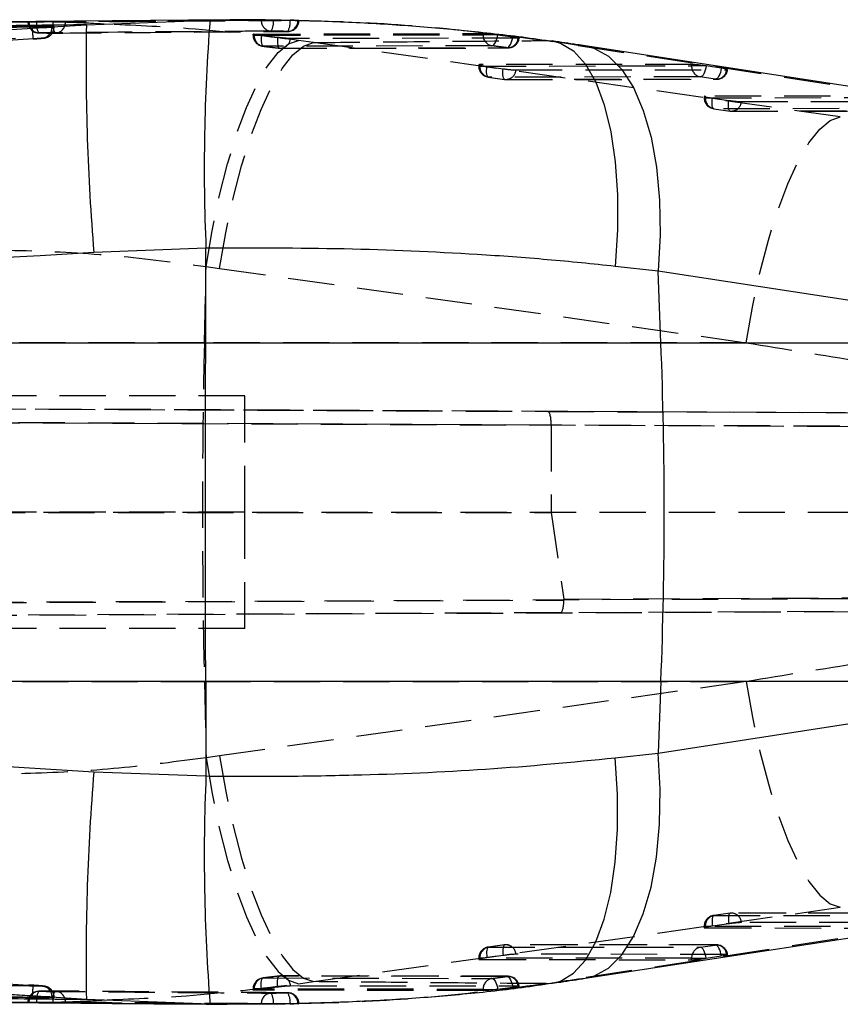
# Model space of a CAD drawing. Extents: x 72 to 515, y 20 to 374.
# Tile 6 of 25: x 235 to 265, y 53 to 89. Entities that reach past the tile are written whole.
import ezdxf

# ---------------------------------------------------------------- set-up
doc = ezdxf.new("R2010")
doc.units = 0
doc.header["$LTSCALE"] = 1.333333
doc.linetypes.add('HIDDEN', pattern=[1.905, 1.27, -0.635])
doc.layers.get('0').update_dxf_attribs({"linetype": 'CONTINUOUS'})

msp = doc.modelspace()

# ---------------------------------------------------------------- linework, layer by layer
at = {"color": 7, "linetype": 'CONTINUOUS'}
for p, q in [((242.7385, 89.4459), (234.152, 89.3693)), ((235.9291, 89.1663), (237.5988, 89.2675)), ((237.5988, 89.2675), (242.122, 89.4398)), ((245.3317, 89.4228), (245.215, 89.422)), ((235.9291, 89.1663), (235.9487, 89.1677)), ((236.4185, 89.2152), (236.3467, 89.217)), ((272.8661, 85.8824), (255.8379, 88.4963)), ((241.9727, 81.1019), (237.8754, 80.9484)), ((241.9633, 77.6493), (241.9727, 81.1019)), ((258.5051, 80.2632), (256.9321, 80.4395)), ((258.6069, 77.6493), (258.5051, 80.2632)), ((275.5333, 77.6493), (258.5051, 80.2632)), ((183.8152, 77.6493), (241.9633, 77.6493)), ((241.9633, 77.6493), (258.6069, 77.6493)), ((258.6069, 77.6493), (275.5333, 77.6493)), ((241.9633, 65.2645), (183.8152, 65.2645)), ((258.6069, 65.2645), (241.9633, 65.2645)), ((241.9633, 65.2645), (241.9727, 61.8119)), ((258.6069, 65.2645), (258.5051, 62.6506)), ((258.5051, 62.6506), (275.5333, 65.2645)), ((275.5333, 65.2645), (258.6069, 65.2645)), ((256.9321, 62.4743), (258.5051, 62.6506)), ((237.8754, 61.9654), (241.9727, 61.8119)), ((255.8379, 54.4175), (272.8661, 57.0314)), ((237.5988, 53.6463), (235.9291, 53.7475)), ((235.9291, 53.7475), (235.9487, 53.7461)), ((236.4185, 53.6986), (236.3467, 53.6968)), ((242.122, 53.474), (237.5988, 53.6463)), ((244.5203, 53.4963), (245.3317, 53.4911)), ((245.3317, 53.4911), (245.3682, 53.4902))]:
    msp.add_line(p, q, dxfattribs=at)
at = {"color": 7, "linetype": 'HIDDEN'}
for p, q in [((235.4612, 89.378), (235.4612, 89.3766)), ((235.5354, 89.3766), (235.4616, 89.3766)), ((235.5354, 89.3766), (235.4767, 89.3775)), ((235.5009, 89.3788), (235.5009, 89.3766)), ((236.3801, 89.3673), (235.7801, 89.3744)), ((242.4942, 89.4369), (242.7384, 89.4351)), ((243.9928, 89.4422), (243.9928, 89.4467)), ((244.4329, 89.4422), (243.9928, 89.4422)), ((244.4329, 89.4447), (245.0471, 89.4354)), ((244.4329, 89.4447), (244.4329, 89.4422)), ((245.0471, 89.4354), (245.1839, 89.4324)), ((245.0471, 89.4324), (245.0471, 89.4354)), ((245.1839, 89.4324), (245.0471, 89.4324)), ((236.3467, 89.1912), (236.2242, 89.1896)), ((236.422, 89.1893), (236.422, 89.2131)), ((243.6973, 88.9238), (243.6973, 88.8867)), ((243.7371, 88.9285), (252.1036, 88.9485)), ((243.7371, 88.9285), (243.7371, 88.8867)), ((252.1036, 88.9047), (252.1036, 88.9485)), ((252.6261, 88.9047), (252.1036, 88.9047)), ((252.6261, 88.9047), (252.6377, 88.9032)), ((252.6377, 88.9032), (253.1879, 88.8301)), ((243.9047, 88.8867), (243.6983, 88.8867)), ((243.999, 88.8753), (243.9047, 88.8867)), ((244.594, 88.8052), (243.999, 88.8753)), ((245.9074, 88.6192), (245.3568, 88.6955)), ((265.1658, 85.9021), (245.9074, 88.6192)), ((253.4172, 88.7796), (253.3831, 88.7776)), ((254.4167, 88.6923), (254.6317, 88.6792)), ((244.0579, 88.4832), (244.0631, 88.4832)), ((244.65, 88.4143), (244.6555, 88.4142)), ((244.6994, 88.4086), (253.0208, 88.4225)), ((255.5789, 88.516), (272.6072, 85.9021)), ((255.5789, 88.516), (255.8371, 88.4964)), ((259.7279, 87.818), (251.9831, 87.8114)), ((251.9831, 87.8114), (251.9831, 87.7591)), ((259.7279, 87.7657), (259.7279, 87.818)), ((251.9434, 87.8058), (251.9434, 87.7591)), ((252.1484, 87.7591), (251.9444, 87.7591)), ((251.9831, 87.7591), (259.7279, 87.7657)), ((252.2444, 87.7448), (252.8395, 87.6613)), ((253.3069, 87.6162), (261.0068, 87.6228)), ((260.2448, 87.7657), (259.7279, 87.7657)), ((260.8122, 87.6796), (260.2619, 87.7632)), ((252.293, 87.3571), (252.8881, 87.2735)), ((260.0441, 87.3636), (252.2993, 87.3569)), ((252.2993, 87.3569), (252.8945, 87.2734)), ((252.8945, 87.2734), (260.5944, 87.28)), ((252.9449, 87.2696), (260.6448, 87.2762)), ((260.5944, 87.28), (260.0441, 87.3636)), ((260.1894, 86.6487), (260.1894, 86.602)), ((260.3944, 86.602), (260.1905, 86.602)), ((267.3523, 86.6604), (260.2292, 86.6543)), ((260.2292, 86.6543), (260.2292, 86.602)), ((260.2292, 86.602), (267.3523, 86.6081)), ((260.4904, 86.5877), (261.0856, 86.5042)), ((261.5529, 86.4591), (268.6311, 86.4652)), ((260.539, 86.1999), (261.1342, 86.1164)), ((267.6684, 86.2059), (260.5453, 86.1998)), ((260.5453, 86.1998), (261.1405, 86.1163)), ((261.1405, 86.1163), (268.2187, 86.1224)), ((261.1909, 86.1125), (268.2692, 86.1185)), ((241.913, 77.6493), (241.9749, 80.4341)), ((241.9749, 80.4341), (242.4672, 80.3665)), ((242.4672, 80.3665), (261.7256, 77.6493)), ((241.913, 77.6493), (225.0882, 77.6493)), ((261.7256, 77.6493), (241.913, 77.6493)), ((243.3941, 75.7069), (232.5333, 75.7069)), ((243.3941, 71.4569), (243.3941, 75.7069)), ((270.4406, 75.0681), (167.3604, 75.5179)), ((167.6514, 75.5179), (254.4762, 75.139)), ((167.4333, 75.0176), (270.7512, 74.5668)), ((254.5955, 74.6385), (167.7379, 75.0176)), ((254.4762, 75.139), (267.4618, 75.082)), ((254.5955, 74.6395), (254.5955, 74.6385)), ((267.6822, 74.582), (254.5955, 74.6395)), ((254.5955, 74.6385), (254.5955, 71.4436)), ((270.7512, 71.4411), (167.3239, 71.4569)), ((167.6288, 71.4569), (254.5955, 71.4436)), ((243.3941, 71.4569), (232.5333, 71.4569)), ((243.3941, 67.2069), (243.3941, 71.4569)), ((254.5955, 71.4436), (255.0569, 68.2764)), ((270.855, 68.3126), (167.378, 67.8611)), ((167.6757, 67.8611), (255.0592, 68.2424)), ((255.0569, 68.2764), (267.6822, 68.3318)), ((167.3223, 67.3957), (270.5451, 67.8461)), ((254.9402, 67.7768), (167.6067, 67.3957)), ((267.4618, 67.8318), (254.9402, 67.7768)), ((243.3941, 67.2069), (232.5333, 67.2069)), ((225.0882, 65.2645), (241.913, 65.2645)), ((241.913, 65.2645), (241.9749, 62.4797)), ((241.913, 65.2645), (261.7256, 65.2645)), ((261.7256, 65.2645), (242.4672, 62.5474)), ((242.4672, 62.5474), (241.9749, 62.4797)), ((245.9074, 54.2946), (265.1658, 57.0117)), ((272.6072, 57.0117), (255.5789, 54.3978)), ((261.1342, 56.7974), (260.539, 56.7139)), ((261.1405, 56.7975), (260.5453, 56.714)), ((260.5453, 56.714), (267.6684, 56.7079)), ((268.2187, 56.7914), (261.1405, 56.7975)), ((268.2692, 56.7953), (261.1909, 56.8013)), ((260.1894, 56.3118), (260.1894, 56.2651)), ((260.3944, 56.3118), (260.1894, 56.3118)), ((267.3523, 56.3057), (260.2292, 56.3118)), ((260.2292, 56.3118), (260.2292, 56.2595)), ((260.2292, 56.2595), (267.3523, 56.2534)), ((261.0856, 56.4096), (260.4904, 56.3261)), ((268.6311, 56.4487), (261.5529, 56.4547)), ((252.8881, 55.6403), (252.293, 55.5568)), ((252.8945, 55.6404), (252.2993, 55.5569)), ((252.2993, 55.5569), (260.0441, 55.5502)), ((260.5944, 55.6338), (252.8945, 55.6404)), ((260.6448, 55.6376), (252.9449, 55.6442)), ((260.0441, 55.5502), (260.5944, 55.6338)), ((251.9434, 55.1547), (251.9434, 55.108)), ((252.1484, 55.1547), (251.9434, 55.1547)), ((259.7279, 55.1481), (251.9831, 55.1547)), ((251.9831, 55.1547), (251.9831, 55.1024)), ((251.9831, 55.1024), (259.7279, 55.0958)), ((252.8395, 55.2525), (252.2444, 55.169)), ((261.0068, 55.291), (253.3069, 55.2976)), ((259.7279, 55.1481), (260.2448, 55.1481)), ((259.7279, 55.0958), (259.7279, 55.1481)), ((260.2619, 55.1506), (260.8122, 55.2342)), ((244.0579, 54.4306), (244.0631, 54.4306)), ((244.65, 54.4995), (244.6555, 54.4996)), ((253.0208, 54.4912), (244.6994, 54.5073)), ((255.5789, 54.3978), (255.8371, 54.4174)), ((235.6641, 54.1612), (235.7689, 54.1544)), ((243.6973, 54.0271), (243.6973, 53.9903)), ((243.9047, 54.0271), (243.6983, 54.0271)), ((243.7371, 54.0271), (243.7371, 53.9853)), ((252.1036, 53.9653), (243.7371, 53.9853)), ((243.9047, 54.0271), (243.999, 54.0385)), ((243.999, 54.0385), (244.594, 54.1086)), ((245.3568, 54.2184), (245.9074, 54.2946)), ((252.1036, 54.0091), (252.6261, 54.0091)), ((252.1036, 53.9653), (252.1036, 54.0091)), ((252.6377, 54.0106), (252.6261, 54.0091)), ((253.1879, 54.0837), (252.6377, 54.0106)), ((253.3831, 54.1363), (253.4197, 54.1336)), ((254.4167, 54.2215), (254.6336, 54.2349)), ((236.2242, 53.7242), (236.3467, 53.7227)), ((236.422, 53.7007), (236.422, 53.7245)), ((235.4612, 53.5372), (235.4612, 53.5358)), ((235.5354, 53.5372), (235.4612, 53.5372)), ((235.5009, 53.5372), (235.5009, 53.535)), ((235.7801, 53.5394), (236.3801, 53.5466)), ((244.4329, 53.4716), (243.9928, 53.4716)), ((243.9928, 53.4672), (243.9928, 53.4716)), ((245.0471, 53.4784), (244.4329, 53.4691)), ((244.4329, 53.4716), (244.4329, 53.4691)), ((245.1839, 53.4814), (245.0471, 53.4784)), ((245.0471, 53.4814), (245.1839, 53.4814)), ((245.0471, 53.4784), (245.0471, 53.4814))]:
    msp.add_line(p, q, dxfattribs=at)
at = {"color": 8, "linetype": 'CONTINUOUS'}
for p, q in [((242.122, 89.4398), (242.4942, 89.4369)), ((242.7681, 53.4802), (242.122, 53.474))]:
    msp.add_line(p, q, dxfattribs=at)
at = {"color": 7, "linetype": 'HIDDEN', "flags": 128}
for points in [[(243.7371, 88.8867), (247.9001, 88.8962), (252.1036, 88.9047)], [(252.4275, 88.5014), (252.461, 88.5094), (252.4948, 88.5323), (252.5277, 88.5695), (252.5583, 88.6195), (252.5856, 88.6803), (252.6085, 88.7496), (252.6261, 88.8249), (252.6377, 88.9032)], [(241.9749, 80.4341), (242.1936, 81.7379), (242.4567, 82.9971), (242.7588, 84.1849), (243.0934, 85.2761), (243.4533, 86.2474), (243.8311, 87.0782), (244.2185, 87.7508), (244.6074, 88.251), (244.9895, 88.5682), (245.3568, 88.6955)], [(242.4672, 80.3665), (242.6946, 81.6681), (242.9662, 82.9253), (243.2764, 84.1112), (243.6184, 85.2008), (243.9852, 86.1708), (244.3688, 87.0008), (244.7611, 87.673), (245.1539, 88.1733), (245.5387, 88.4909), (245.9074, 88.6192)], [(243.999, 88.8753), (243.9933, 88.7972), (243.9918, 88.7224), (243.9945, 88.6539), (244.0014, 88.5943), (244.0122, 88.5458), (244.0264, 88.5103), (244.0436, 88.4892), (244.0579, 88.4832)], [(244.594, 88.8052), (244.5878, 88.7272), (244.5858, 88.6525), (244.5881, 88.5842), (244.5946, 88.5247), (244.605, 88.4764), (244.6191, 88.4411), (244.6361, 88.4201), (244.65, 88.4143)], [(253.3831, 88.7776), (253.0374, 88.7771), (251.6354, 88.7753), (246.0276, 88.7671), (245.0618, 88.7655)], [(252.9751, 88.429), (253.0086, 88.4369), (253.0426, 88.4599), (253.0757, 88.497), (253.1066, 88.5468), (253.1343, 88.6075), (253.1577, 88.6768), (253.1758, 88.7519), (253.1879, 88.8301)], [(252.4275, 88.5014), (252.0771, 88.5007), (250.6754, 88.498), (245.0688, 88.4856), (244.0631, 88.4832)], [(244.6555, 88.4142), (245.0059, 88.4149), (246.4076, 88.4177), (252.0142, 88.4275), (252.9751, 88.429)], [(252.2993, 87.3569), (252.28, 87.3625), (252.2633, 87.3832), (252.2498, 87.4181), (252.2402, 87.466), (252.2347, 87.525), (252.2336, 87.5929), (252.2368, 87.6671), (252.2444, 87.7448)], [(252.8945, 87.2734), (252.8751, 87.279), (252.8585, 87.2997), (252.845, 87.3346), (252.8354, 87.3825), (252.8299, 87.4415), (252.8288, 87.5094), (252.832, 87.5836), (252.8395, 87.6613)], [(260.2619, 87.7632), (260.2487, 87.6852), (260.2296, 87.6103), (260.2054, 87.5414), (260.177, 87.4809), (260.1454, 87.4312), (260.1118, 87.3943), (260.0776, 87.3714), (260.0441, 87.3636)], [(260.8122, 87.6796), (260.799, 87.6017), (260.7799, 87.5268), (260.7557, 87.4578), (260.7273, 87.3973), (260.6957, 87.3477), (260.6622, 87.3107), (260.628, 87.2879), (260.5944, 87.28)], [(261.0068, 87.6228), (261.0342, 87.6239), (261.0463, 87.6272), (261.0426, 87.6325), (261.0231, 87.6396), (260.9888, 87.6482), (260.9408, 87.658), (260.8812, 87.6686), (260.8122, 87.6796)], [(260.5453, 86.1998), (260.526, 86.2054), (260.5093, 86.2261), (260.4959, 86.261), (260.4863, 86.3089), (260.4808, 86.3679), (260.4796, 86.4358), (260.4829, 86.51), (260.4904, 86.5877)], [(261.1405, 86.1163), (261.1212, 86.1219), (261.1045, 86.1426), (261.0911, 86.1775), (261.0814, 86.2254), (261.076, 86.2844), (261.0748, 86.3523), (261.0781, 86.4265), (261.0856, 86.5042)], [(261.7256, 77.6493), (261.9529, 78.951), (262.2246, 80.2082), (262.5347, 81.3941), (262.8768, 82.4837), (263.2435, 83.4537), (263.6271, 84.2837), (264.0195, 84.9559), (264.4122, 85.4561), (264.797, 85.7738), (265.1658, 85.9021)], [(261.7256, 65.2645), (261.9529, 63.9628), (262.2246, 62.7057), (262.5347, 61.5197), (262.8768, 60.4301), (263.2435, 59.4601), (263.6271, 58.6301), (264.0195, 57.9579), (264.4122, 57.4577), (264.797, 57.14), (265.1658, 57.0117)], [(241.9749, 62.4797), (242.1936, 61.1759), (242.4567, 59.9167), (242.7588, 58.7289), (243.0934, 57.6377), (243.4533, 56.6664), (243.8311, 55.8356), (244.2185, 55.163), (244.6074, 54.6628), (244.9895, 54.3457), (245.3568, 54.2184)], [(242.4672, 62.5474), (242.6946, 61.2457), (242.9662, 59.9885), (243.2764, 58.8026), (243.6184, 57.713), (243.9852, 56.743), (244.3688, 55.913), (244.7611, 55.2408), (245.1539, 54.7405), (245.5387, 54.4229), (245.9074, 54.2946)], [(260.5453, 56.714), (260.526, 56.7084), (260.5093, 56.6877), (260.4959, 56.6528), (260.4863, 56.6049), (260.4808, 56.5459), (260.4796, 56.478), (260.4829, 56.4038), (260.4904, 56.3261)], [(261.1405, 56.7975), (261.1212, 56.7919), (261.1045, 56.7713), (261.0911, 56.7363), (261.0814, 56.6884), (261.076, 56.6294), (261.0748, 56.5615), (261.0781, 56.4873), (261.0856, 56.4096)], [(252.2993, 55.5569), (252.28, 55.5513), (252.2633, 55.5306), (252.2498, 55.4957), (252.2402, 55.4478), (252.2347, 55.3888), (252.2336, 55.3209), (252.2368, 55.2467), (252.2444, 55.169)], [(252.8945, 55.6404), (252.8751, 55.6348), (252.8585, 55.6141), (252.845, 55.5792), (252.8354, 55.5313), (252.8299, 55.4723), (252.8288, 55.4044), (252.832, 55.3302), (252.8395, 55.2525)], [(260.2619, 55.1506), (260.2487, 55.2286), (260.2296, 55.3035), (260.2054, 55.3725), (260.177, 55.4329), (260.1454, 55.4826), (260.1118, 55.5195), (260.0776, 55.5424), (260.0441, 55.5502)], [(260.8122, 55.2342), (260.799, 55.3121), (260.7799, 55.387), (260.7557, 55.456), (260.7273, 55.5165), (260.6957, 55.5661), (260.6622, 55.6031), (260.628, 55.6259), (260.5944, 55.6338)], [(260.8122, 55.2342), (260.8812, 55.2452), (260.9408, 55.2558), (260.9888, 55.2656), (261.0231, 55.2742), (261.0426, 55.2813), (261.0463, 55.2866), (261.0342, 55.2899), (261.0068, 55.291)], [(243.999, 54.0385), (243.9933, 54.1166), (243.9918, 54.1914), (243.9945, 54.2599), (244.0014, 54.3196), (244.0122, 54.368), (244.0264, 54.4035), (244.0436, 54.4247), (244.0579, 54.4306)], [(244.0631, 54.4306), (244.4135, 54.4298), (245.8151, 54.4264), (251.4218, 54.4144), (252.4275, 54.4124)], [(244.594, 54.1086), (244.5878, 54.1867), (244.5858, 54.2613), (244.5881, 54.3296), (244.5946, 54.3891), (244.605, 54.4374), (244.6191, 54.4727), (244.6361, 54.4937), (244.65, 54.4995)], [(252.9751, 54.4848), (252.6247, 54.4853), (251.223, 54.4876), (245.6163, 54.4977), (244.6555, 54.4996)], [(252.4275, 54.4124), (252.461, 54.4045), (252.4948, 54.3815), (252.5277, 54.3443), (252.5583, 54.2944), (252.5856, 54.2335), (252.6085, 54.1642), (252.6261, 54.0889), (252.6377, 54.0106)], [(252.9751, 54.4848), (253.0086, 54.4769), (253.0426, 54.4539), (253.0757, 54.4168), (253.1066, 54.367), (253.1343, 54.3063), (253.1577, 54.2371), (253.1758, 54.1619), (253.1879, 54.0837)], [(252.1036, 54.0091), (247.9001, 54.0176), (243.7371, 54.0271)], [(245.0618, 54.1483), (245.4109, 54.1478), (246.8129, 54.1455), (252.4207, 54.1375), (253.3831, 54.1363)]]:
    msp.add_lwpolyline(points, dxfattribs=at)
at = {"color": 8, "linetype": 'CONTINUOUS', "flags": 128}
for points in [[(254.6317, 88.6792), (254.9329, 88.6011), (255.4127, 88.3117), (255.8455, 87.8302), (256.2217, 87.1675), (256.533, 86.3382), (256.7724, 85.3606), (256.9348, 84.2564), (257.0164, 83.0501), (257.0155, 81.7683), (256.9321, 80.4395)], [(255.8371, 88.4964), (256.1529, 88.4166), (256.6896, 88.1209), (257.1771, 87.6353), (257.6049, 86.9704), (257.9635, 86.1409), (258.245, 85.165), (258.4434, 84.0641), (258.5541, 82.8623), (258.5748, 81.586), (258.5051, 80.2632)], [(255.8371, 54.4174), (256.1529, 54.4972), (256.6896, 54.7929), (257.1771, 55.2786), (257.6049, 55.9434), (257.9635, 56.7729), (258.245, 57.7488), (258.4434, 58.8497), (258.5541, 60.0515), (258.5748, 61.3278), (258.5051, 62.6506)], [(254.6336, 54.2349), (254.9329, 54.3127), (255.4127, 54.6022), (255.8455, 55.0836), (256.2217, 55.7463), (256.533, 56.5756), (256.7724, 57.5532), (256.9348, 58.6574), (257.0164, 59.8637), (257.0155, 61.1455), (256.9321, 62.4743)]]:
    msp.add_lwpolyline(points, dxfattribs=at)
at = {"color": 7, "linetype": 'CONTINUOUS', "flags": 128}
msp.add_lwpolyline([(241.9633, 65.2645), (241.9597, 66.81), (241.957, 68.3577), (241.9555, 69.907), (241.955, 71.4569), (241.9555, 73.0069), (241.957, 74.5561), (241.9597, 76.1038), (241.9633, 77.6493)], dxfattribs=at)
at = {"color": 7, "linetype": 'HIDDEN'}
for centre, radius, start, end in [((235.8672, 89.3766), 0.406, 180, 269.59434), ((235.8892, 89.3586), 0.3888, 177.3486, 266.40676), ((236.3067, 89.2742), 0.536, 169.22511, 214.48772), ((236.9008, 89.2634), 0.5309, 168.7171, 214.29712), ((236.4482, 89.3494), 0.3854, 272.07927, 2.00023), ((244.3813, 89.4242), 0.3889, 177.35248, 266.06936), ((243.8058, 89.3526), 0.6335, 330.04314, 8.13169), ((244.4628, 89.3474), 0.5905, 327.07072, 8.27028), ((244.9468, 89.4113), 0.385, 271.7185, 1.70152), ((244.9655, 89.4324), 0.406, 270.37852, 0), ((235.957, 89.1732), 0.3901, 277.0275, 2.63357), ((252.4968, 88.8889), 0.3936, 177.69505, 259.85605), ((244.1033, 88.8867), 0.406, 180, 263.57649), ((244.1301, 88.8708), 0.3934, 177.68101, 260.18559), ((244.6863, 88.7891), 0.3762, 265.30031, 356.39811), ((253.0083, 88.8032), 0.3757, 264.93423, 356.08175), ((253.0201, 88.8319), 0.406, 270.08806, 353.01859), ((244.6985, 88.8174), 0.406, 263.13899, 270.11422), ((252.3494, 87.7591), 0.406, 180, 262.01226), ((252.3774, 87.7437), 0.3946, 177.76309, 258.5749), ((252.9967, 93.1211), 5.4287, 261.01053, 262.03455), ((253.4858, 91.9149), 4.3025, 261.36147, 267.6167), ((252.9335, 87.646), 0.3746, 264.02488, 355.44316), ((260.1222, 87.7503), 0.3946, 177.76415, 258.57645), ((259.5111, 82.8233), 4.9966, 81.35808, 81.55592), ((260.6334, 87.6525), 0.3746, 264.02347, 355.44427), ((260.6445, 87.6822), 0.406, 270.04903, 352.35951), ((252.9446, 87.6756), 0.406, 262.01226, 270.04903), ((260.5954, 86.602), 0.406, 180, 262.01226), ((260.6235, 86.5866), 0.3946, 177.76544, 258.57529), ((261.2459, 91.9861), 5.451, 261.01371, 262.03354), ((261.7319, 90.7581), 4.3028, 261.36161, 267.61621), ((261.1795, 86.4888), 0.3746, 264.02345, 355.44443), ((261.1906, 86.5185), 0.406, 262.01226, 270.04903), ((520.778, 71.4569), 278.9337, 178.727911, 181.272089), ((260.5954, 56.3118), 0.406, 97.98774, 180), ((260.6235, 56.3272), 0.3946, 101.42471, 182.23456), ((261.1906, 56.3953), 0.406, 89.95097, 97.98774), ((261.1795, 56.425), 0.3746, 4.55557, 95.97655), ((261.2459, 50.9277), 5.451, 97.96646, 98.98629), ((261.7319, 52.1557), 4.3028, 92.38379, 98.63839), ((252.3494, 55.1547), 0.406, 97.98774, 180), ((252.3774, 55.1701), 0.3946, 101.4251, 182.23691), ((252.9446, 55.2382), 0.406, 89.95097, 97.98774), ((252.9335, 55.2678), 0.3746, 4.55684, 95.97512), ((260.1222, 55.1635), 0.3946, 101.42355, 182.23585), ((260.6334, 55.2613), 0.3746, 4.55573, 95.97653), ((260.6445, 55.2316), 0.406, 7.64049, 89.95097), ((252.9967, 49.7927), 5.4287, 97.96545, 98.98947), ((253.4858, 50.9989), 4.3025, 92.3833, 98.63853), ((259.5111, 60.0905), 4.9966, 278.44408, 278.64192), ((244.1033, 54.0271), 0.406, 96.42351, 180), ((244.1301, 54.043), 0.3934, 99.81441, 182.31899), ((244.6985, 54.0964), 0.406, 89.88578, 96.86101), ((244.6863, 54.1247), 0.3762, 3.60189, 94.69969), ((252.4968, 54.0249), 0.3936, 100.14395, 182.30495), ((253.0083, 54.1106), 0.3757, 3.91825, 95.06577), ((253.0201, 54.0819), 0.406, 7.00529, 89.91194), ((235.9573, 53.7409), 0.3898, 357.31696, 82.91321), ((235.8672, 53.5372), 0.406, 90.40566, 180), ((235.8892, 53.5552), 0.3888, 93.59324, 182.6514), ((236.3067, 53.6397), 0.536, 145.51228, 190.77489), ((236.9008, 53.6504), 0.5309, 145.70288, 191.2829), ((236.4482, 53.5644), 0.3854, 357.99977, 87.92073), ((244.3813, 53.4896), 0.3889, 93.93064, 182.64752), ((243.8058, 53.5612), 0.6335, 351.86831, 29.95686), ((244.9468, 53.5025), 0.385, 358.29848, 88.2815), ((244.4628, 53.5664), 0.5905, 351.72972, 32.92928), ((244.9655, 53.4814), 0.406, 0, 89.62148)]:
    msp.add_arc(centre, radius, start, end, dxfattribs=at)
at = {"color": 7, "linetype": 'CONTINUOUS'}
for centre, radius, start, end in [((321.2903, 87.8855), 83.7029, 179.053946, 184.753993), ((310.7224, 84.0406), 68.8125, 175.499799, 182.447554), ((99.4887, 71.4569), 159.2387, 357.77134, 2.22866), ((321.2903, 55.0283), 83.7029, 175.246007, 180.946054), ((310.7224, 58.8733), 68.8125, 177.552446, 184.500201)]:
    msp.add_arc(centre, radius, start, end, dxfattribs=at)
at = {"color": 7, "linetype": 'HIDDEN'}
for centre, major_axis, ratio, start_param, end_param in [((244.4514, 88.5179), (25.6087, -3.201), 0.0590876, 1.1286896, 1.1784987), ((252.3494, 87.7553), (0.406, -0.0507), 0.0590904, 2.7026572, 4.2019277), ((260.0942, 87.7619), (0.406, -0.0507), 0.0590904, 1.1980434, 2.7026572), ((260.5954, 86.5981), (0.406, -0.0507), 0.0590904, 2.7026572, 4.2019277), ((329.7683, 71.4569), (442.2309, -70.8975), 0.0105196, 4.5595996, 4.5692415), ((254.474, 74.639), (0.0022, 0.5), 0.2428406, 4.7143399, 6.2832438), ((254.938, 68.2768), (-0.0022, 0.5), 0.242692, 3.1415342, 4.642497), ((253.8943, 68.2723), (1.1648, -0.0332), 0.4280629, 0.0067985, 0.0747395), ((329.7683, 71.4569), (442.2309, 70.8975), 0.0105196, 1.7139438, 1.7235857), ((260.5954, 56.3157), (0.406, 0.0507), 0.0590904, 2.0812576, 3.5805281), ((252.3494, 55.1586), (0.406, 0.0507), 0.0590904, 2.0812576, 3.5805281), ((260.0942, 55.1519), (0.406, 0.0507), 0.0590904, 3.5805281, 5.085142), ((244.4514, 54.396), (25.6087, 3.201), 0.0590876, 5.1046866, 5.1544957)]:
    msp.add_ellipse(centre, major_axis=major_axis, ratio=ratio, start_param=start_param, end_param=end_param, dxfattribs=at)
at = {"color": 7, "linetype": 'CONTINUOUS'}
for points, knots in [([(237.5988, 89.2675), (236.3568, 89.2531), (233.8308, 89.2237), (230.9049, 89.1858), (229.2208, 89.1625), (228.8225, 89.157)], [0, 0, 0, 0, 0.42481189, 0.86394193, 1, 1, 1, 1]), ([(236.8334, 89.3628), (236.8109, 89.3628), (236.7648, 89.3626), (236.6521, 89.3636), (236.52, 89.3652), (236.4262, 89.3665), (236.3809, 89.3672), (236.3801, 89.3673)], [0, 0, 0, 0, 0.2405294, 0.4921252, 0.7437219, 0.9953286, 1, 1, 1, 1]), ([(254.6275, 88.6507), (254.5484, 88.6637), (253.7267, 88.798), (252.1127, 88.9839), (249.8042, 89.2057), (247.4799, 89.3527), (245.1593, 89.4314), (243.4948, 89.4563), (242.6102, 89.441), (242.4942, 89.4389)], [0, 0, 0, 0, 0.0207717, 0.215807, 0.4082545, 0.5982907, 0.7861062, 0.9719346, 1, 1, 1, 1]), ([(245.3708, 89.4243), (245.371, 89.4242), (245.3786, 89.4235), (245.3601, 89.423), (245.337, 89.4228), (245.3317, 89.4228)], [0, 0, 0, 0, 0.02112213, 0.7762849, 1, 1, 1, 1]), ([(183.5297, 85.966), (183.7651, 85.9804), (185.0807, 86.0613), (190.02, 86.3646), (207.1509, 87.4148), (223.2022, 88.3909), (235.6296, 89.1466)], [0, 0, 0, 0, 0.0135521, 0.0757581, 0.284419, 1, 1, 1, 1]), ([(236.3467, 89.217), (235.0505, 89.2016), (232.458, 89.1707), (229.8656, 89.1354), (228.5694, 89.1177)], [0, 0, 0, 0, 0.4999998, 1, 1, 1, 1]), ([(235.6296, 89.1466), (235.7306, 89.153), (235.8331, 89.1596), (235.9276, 89.1662), (235.9291, 89.1663)], [0, 0, 0, 0, 0.9846067, 1, 1, 1, 1]), ([(235.9487, 89.1677), (236.007, 89.172), (236.1431, 89.182), (236.3052, 89.1962), (236.4102, 89.2079), (236.4122, 89.2116), (236.4131, 89.2131)], [0, 0, 0, 0, 0.21626274, 0.50457829, 0.79271503, 1, 1, 1, 1]), ([(255.8379, 88.4963), (255.7393, 88.5114), (255.345, 88.5718), (254.9444, 88.6322), (254.6439, 88.6774)], [0, 0, 0, 0, 0.25006241, 1, 1, 1, 1]), ([(256.9321, 80.4395), (256.1108, 80.5243), (254.4632, 80.6944), (251.1743, 80.9302), (247.0041, 81.1115), (243.6617, 81.1051), (241.9727, 81.1019)], [0, 0, 0, 0, 0.1735687, 0.3481863, 0.6706177, 1, 1, 1, 1]), ([(237.8754, 80.9484), (227.4228, 80.3135), (209.4025, 79.2189), (191.3827, 78.1135), (183.8152, 77.6493)], [0, 0, 0, 0, 0.5800413, 1, 1, 1, 1]), ([(183.8152, 65.2645), (191.3827, 64.8003), (209.4025, 63.6949), (227.4228, 62.6003), (237.8754, 61.9654)], [0, 0, 0, 0, 0.4199587, 1, 1, 1, 1]), ([(241.9727, 61.8119), (242.8708, 61.8065), (244.6725, 61.7957), (248.1033, 61.8534), (252.2728, 62.0238), (255.3681, 62.3231), (256.9321, 62.4743)], [0, 0, 0, 0, 0.17534777, 0.35178011, 0.67247274, 1, 1, 1, 1]), ([(235.6296, 53.7673), (235.377, 53.7826), (234.0441, 53.8635), (228.3898, 54.2067), (214.4324, 55.0557), (198.3987, 56.0349), (186.6865, 56.754), (183.5297, 56.9478)], [0, 0, 0, 0, 0.0145447, 0.0767507, 0.3255745, 0.8182256, 1, 1, 1, 1]), ([(254.6439, 54.2364), (254.7443, 54.2515), (255.1459, 54.3118), (255.5413, 54.3722), (255.8379, 54.4175)], [0, 0, 0, 0, 0.2499639, 1, 1, 1, 1]), ([(242.7682, 53.4944), (243.2753, 53.4914), (244.5548, 53.4837), (246.6112, 53.533), (248.9324, 53.6408), (251.2475, 53.8225), (253.1553, 54.0217), (254.2666, 54.1912), (254.6318, 54.2469)], [0, 0, 0, 0, 0.1252589, 0.3160638, 0.5092873, 0.7049142, 0.9030116, 1, 1, 1, 1]), ([(236.3467, 53.6968), (235.0505, 53.7122), (232.458, 53.7431), (229.8656, 53.7784), (228.5694, 53.7961)], [0, 0, 0, 0, 0.4999998, 1, 1, 1, 1]), ([(228.8225, 53.7568), (229.2208, 53.7513), (230.9364, 53.7276), (233.8622, 53.6897), (236.3882, 53.6604), (237.5988, 53.6463)], [0, 0, 0, 0, 0.136056, 0.5859231, 1, 1, 1, 1]), ([(235.9291, 53.7475), (235.9089, 53.7489), (235.8132, 53.7556), (235.7106, 53.7621), (235.6296, 53.7673)], [0, 0, 0, 0, 0.2104129, 1, 1, 1, 1]), ([(235.9487, 53.7461), (236.007, 53.7418), (236.1431, 53.7318), (236.3052, 53.7176), (236.4102, 53.7059), (236.4122, 53.7022), (236.4131, 53.7007)], [0, 0, 0, 0, 0.21626274, 0.50457829, 0.79271503, 1, 1, 1, 1]), ([(234.1502, 53.5441), (234.9788, 53.5355), (237.8245, 53.506), (240.7065, 53.4854), (242.7492, 53.4708)], [0, 0, 0, 0, 0.2911878, 1, 1, 1, 1]), ([(236.3801, 53.5466), (236.4072, 53.547), (236.4793, 53.5481), (236.599, 53.5496), (236.7209, 53.5509), (236.7963, 53.5512), (236.8254, 53.551), (236.8334, 53.551)], [0, 0, 0, 0, 0.1513665, 0.4027794, 0.6542088, 0.9056237, 1, 1, 1, 1])]:
    msp.add_open_spline(points, degree=3, knots=knots, dxfattribs=at)
at = {"color": 7, "linetype": 'HIDDEN'}
for points, knots in [([(238.2453, 89.2906), (237.9154, 89.3104), (236.5636, 89.3913), (235.1902, 89.3684), (234.152, 89.351)], [0, 0, 0, 0, 0.2440331, 1, 1, 1, 1]), ([(235.4645, 89.378), (235.4634, 89.3781), (235.4564, 89.3784), (235.4767, 89.3786), (235.4982, 89.3788), (235.5009, 89.3788)], [0, 0, 0, 0, 0.13426516, 0.89059211, 1, 1, 1, 1]), ([(235.5009, 89.3788), (236.9162, 89.391), (239.7468, 89.4153), (242.5775, 89.4362), (243.9928, 89.4467)], [0, 0, 0, 0, 0.5, 1, 1, 1, 1]), ([(235.5009, 89.3766), (236.9977, 89.389), (238.6937, 89.4031), (241.5244, 89.4246), (242.8582, 89.4341), (243.9928, 89.4422)], [0, 0, 0, 0, 0.5287947, 0.5991753, 1, 1, 1, 1]), ([(235.7801, 89.3744), (235.7383, 89.3747), (235.6528, 89.3754), (235.5753, 89.3762), (235.5418, 89.3766), (235.5354, 89.3766)], [0, 0, 0, 0, 0.4374795, 0.8929598, 1, 1, 1, 1]), ([(245.215, 89.422), (245.1384, 89.4215), (244.5948, 89.418), (242.1824, 89.4023), (239.4651, 89.3832), (237.2149, 89.3658), (236.8334, 89.3628)], [0, 0, 0, 0, 0.0273842, 0.194595, 0.8634381, 1, 1, 1, 1]), ([(245.3568, 88.6955), (244.0224, 88.8587), (241.6777, 89.1456), (239.279, 89.2469), (238.2453, 89.2906)], [0, 0, 0, 0, 0.5690758, 1, 1, 1, 1]), ([(242.7384, 89.4351), (243.8903, 89.4363), (246.4257, 89.4389), (250.376, 89.2154), (253.0394, 88.8706), (254.4167, 88.6923)], [0, 0, 0, 0, 0.2867736, 0.6311904, 1, 1, 1, 1]), ([(243.9928, 89.4467), (244.0166, 89.4468), (244.0641, 89.447), (244.1795, 89.4467), (244.3074, 89.446), (244.393, 89.4451), (244.4329, 89.4447)], [0, 0, 0, 0, 0.2579406, 0.5158812, 0.7738048, 1, 1, 1, 1]), ([(244.4329, 89.4422), (244.5715, 89.4403), (244.7765, 89.4375), (244.9809, 89.4336), (245.0471, 89.4324)], [0, 0, 0, 0, 0.6759534, 1, 1, 1, 1]), ([(245.1839, 89.4324), (245.2198, 89.4314), (245.2915, 89.4293), (245.3585, 89.4263), (245.3667, 89.425), (245.3708, 89.4243)], [0, 0, 0, 0, 0.3364749, 0.6729435, 1, 1, 1, 1]), ([(235.664, 88.7526), (235.6623, 88.7575), (235.6591, 88.7674), (235.65, 88.8606), (235.6396, 88.9928), (235.6329, 89.0965), (235.6296, 89.1466)], [0, 0, 0, 0, 0.2543305, 0.5086621, 0.7629925, 1, 1, 1, 1]), ([(235.6539, 88.7521), (235.6905, 88.7543), (235.7753, 88.7594), (235.8999, 88.7684), (236.0065, 88.7781), (236.0526, 88.7824), (236.1124, 88.7938), (236.171, 88.8118), (236.2528, 88.8537), (236.3425, 88.9358), (236.4107, 89.0567), (236.4161, 89.1469), (236.4186, 89.1886)], [0, 0, 0, 0, 0.0960654, 0.2222579, 0.3552833, 0.479772, 0.5194659, 0.5727827, 0.6444963, 0.7630765, 0.89038, 1, 1, 1, 1]), ([(244.3547, 89.0362), (244.2379, 89.0354), (243.6541, 89.0313), (241.202, 89.0138), (238.4888, 88.9929), (236.2428, 88.9738), (235.8649, 88.9706)], [0, 0, 0, 0, 0.0412602, 0.2063008, 0.8664633, 1, 1, 1, 1]), ([(235.8649, 88.9706), (235.935, 88.9701), (236.1341, 88.9686), (236.3332, 88.9659), (236.4622, 88.9642)], [0, 0, 0, 0, 0.3520818, 1, 1, 1, 1]), ([(235.9487, 89.1677), (236.0069, 89.1698), (236.1427, 89.1745), (236.3073, 89.1814), (236.4126, 89.1872), (236.4373, 89.1909), (236.3773, 89.1911), (236.3467, 89.1911)], [0, 0, 0, 0, 0.1567434, 0.365645, 0.5744343, 0.7830952, 1, 1, 1, 1]), ([(236.4622, 88.9642), (237.8919, 88.9755), (240.7239, 88.9978), (243.556, 89.017), (244.9584, 89.0265)], [0, 0, 0, 0, 0.50484108, 1, 1, 1, 1]), ([(243.9047, 88.8867), (243.867, 88.8917), (243.7914, 88.9018), (243.7195, 88.9146), (243.6901, 88.9239), (243.7034, 88.9279), (243.7291, 88.9283), (243.7371, 88.9285)], [0, 0, 0, 0, 0.2255196, 0.4510655, 0.6758657, 0.8993856, 1, 1, 1, 1]), ([(244.9584, 89.0265), (244.8933, 89.0277), (244.6924, 89.0316), (244.4909, 89.0344), (244.3547, 89.0362)], [0, 0, 0, 0, 0.32403472, 1, 1, 1, 1]), ([(252.1036, 88.9485), (252.1272, 88.948), (252.1744, 88.9471), (252.2893, 88.9394), (252.421, 88.9279), (252.5383, 88.9155), (252.6035, 88.9075), (252.6261, 88.9047)], [0, 0, 0, 0, 0.2201721, 0.4403308, 0.661069, 0.8831261, 1, 1, 1, 1]), ([(235.664, 88.7526), (225.2743, 88.1201), (206.0583, 86.9502), (186.8432, 85.7688), (178.0173, 85.2261)], [0, 0, 0, 0, 0.54067991, 1, 1, 1, 1]), ([(228.2304, 88.6847), (229.5262, 88.7028), (232.1175, 88.7388), (234.709, 88.7703), (236.0047, 88.786)], [0, 0, 0, 0, 0.5000429, 1, 1, 1, 1]), ([(236.0047, 88.786), (236.0194, 88.786), (236.0482, 88.7858), (236.0364, 88.782), (235.9864, 88.7762), (235.9003, 88.7688), (235.7886, 88.7605), (235.7055, 88.7552), (235.664, 88.7526)], [0, 0, 0, 0, 0.1728886, 0.3382731, 0.503694, 0.6691343, 0.8345758, 1, 1, 1, 1]), ([(245.0618, 88.7655), (245.0578, 88.7655), (245.0335, 88.7656), (244.9691, 88.7685), (244.8519, 88.7776), (244.7204, 88.7904), (244.6348, 88.8004), (244.594, 88.8052)], [0, 0, 0, 0, 0.04676926, 0.29063971, 0.5345121, 0.77837872, 1, 1, 1, 1]), ([(245.9074, 88.6192), (246.9574, 88.6289), (249.4158, 88.6515), (252.2565, 88.6752), (254.0467, 88.6894), (254.4167, 88.6923)], [0, 0, 0, 0, 0.3716169, 0.8701228, 1, 1, 1, 1]), ([(253.1879, 88.8301), (253.2233, 88.825), (253.2983, 88.8142), (253.3783, 88.7992), (253.4222, 88.788), (253.4186, 88.7845), (253.4174, 88.7834)], [0, 0, 0, 0, 0.2621018, 0.5560375, 0.8499745, 1, 1, 1, 1]), ([(244.0631, 88.4832), (244.1519, 88.4731), (244.3495, 88.4507), (244.5469, 88.4272), (244.6555, 88.4142)], [0, 0, 0, 0, 0.4498127, 1, 1, 1, 1]), ([(252.9751, 88.429), (252.9011, 88.4391), (252.7186, 88.4638), (252.536, 88.4874), (252.4275, 88.5014)], [0, 0, 0, 0, 0.4058294, 1, 1, 1, 1]), ([(228.8359, 80.842), (229.9327, 80.912), (232.1263, 81.0519), (235.4277, 81.0397), (238.7261, 80.8642), (240.892, 80.5774), (241.9749, 80.4341)], [0, 0, 0, 0, 0.24709324, 0.49417341, 0.74708983, 1, 1, 1, 1]), ([(241.9749, 62.4797), (240.9174, 62.3393), (238.8024, 62.0583), (235.5317, 61.8772), (232.2048, 61.8581), (229.9589, 62.0006), (228.8359, 62.0718)], [0, 0, 0, 0, 0.2470171, 0.4940391, 0.7470125, 1, 1, 1, 1]), ([(178.0171, 57.6877), (188.4064, 57.0491), (207.6217, 55.8681), (226.8377, 54.6984), (235.664, 54.1612)], [0, 0, 0, 0, 0.5406791, 1, 1, 1, 1]), ([(244.6555, 54.4996), (244.5469, 54.4867), (244.3495, 54.4631), (244.1519, 54.4407), (244.0631, 54.4306)], [0, 0, 0, 0, 0.5501873, 1, 1, 1, 1]), ([(252.4275, 54.4124), (252.536, 54.4264), (252.7186, 54.45), (252.9011, 54.4747), (252.9751, 54.4848)], [0, 0, 0, 0, 0.5941706, 1, 1, 1, 1]), ([(236.0054, 54.1278), (234.7095, 54.1435), (232.1178, 54.175), (229.5263, 54.2111), (228.2306, 54.2291)], [0, 0, 0, 0, 0.500012, 1, 1, 1, 1]), ([(236.4167, 53.7241), (236.4182, 53.7374), (236.4253, 53.7961), (236.3915, 53.8905), (236.3316, 53.9869), (236.2616, 54.0513), (236.1945, 54.0914), (236.1374, 54.1131), (236.0969, 54.1231), (236.0693, 54.1281), (236.0324, 54.1332), (235.9727, 54.1392), (235.8535, 54.1489), (235.7034, 54.1591), (235.5779, 54.1665), (235.5044, 54.171), (235.4799, 54.1725)], [0, 0, 0, 0, 0.03042817, 0.13482205, 0.21907192, 0.29030298, 0.35011406, 0.39809245, 0.43121828, 0.45655029, 0.49285229, 0.59673813, 0.71259268, 0.83136458, 0.943627, 1, 1, 1, 1]), ([(235.6296, 53.7673), (235.6329, 53.8173), (235.6396, 53.9211), (235.65, 54.0532), (235.6591, 54.1464), (235.6624, 54.1563), (235.6641, 54.1612)], [0, 0, 0, 0, 0.2370085, 0.4913385, 0.7456696, 1, 1, 1, 1]), ([(235.9065, 54.1443), (235.934, 54.142), (235.9915, 54.1371), (236.037, 54.1316), (236.0477, 54.128), (236.0194, 54.1278), (236.0054, 54.1278)], [0, 0, 0, 0, 0.2330545, 0.4885343, 0.7459533, 1, 1, 1, 1]), ([(238.1699, 53.6217), (239.2032, 53.6638), (241.6278, 53.7625), (243.9971, 54.0522), (245.3568, 54.2184)], [0, 0, 0, 0, 0.4261716, 1, 1, 1, 1]), ([(254.4167, 54.2215), (253.1512, 54.0559), (250.5975, 53.7215), (246.6679, 53.48), (244.0241, 53.4802), (242.7681, 53.4802)], [0, 0, 0, 0, 0.3402261, 0.6865795, 1, 1, 1, 1]), ([(243.7371, 53.9853), (243.719, 53.9856), (243.695, 53.986), (243.7009, 53.9894), (243.7023, 53.9903)], [0, 0, 0, 0, 0.7527633, 1, 1, 1, 1]), ([(243.7076, 53.9951), (243.7221, 53.9985), (243.7512, 54.0055), (243.8293, 54.0173), (243.8862, 54.0247), (243.9047, 54.0271)], [0, 0, 0, 0, 0.4014217, 0.8050097, 1, 1, 1, 1]), ([(244.594, 54.1086), (244.6049, 54.1099), (244.6597, 54.1165), (244.7638, 54.1279), (244.8938, 54.1398), (244.9992, 54.1471), (245.042, 54.148), (245.0618, 54.1483)], [0, 0, 0, 0, 0.0605115, 0.3043432, 0.5481628, 0.7919992, 1, 1, 1, 1]), ([(254.4167, 54.2215), (254.0262, 54.2246), (252.2658, 54.2385), (249.4251, 54.2622), (246.9869, 54.2847), (245.9074, 54.2946)], [0, 0, 0, 0, 0.1370792, 0.6179386, 1, 1, 1, 1]), ([(252.6261, 54.0091), (252.582, 54.0038), (252.4939, 53.9932), (252.354, 53.9797), (252.2292, 53.9701), (252.1465, 53.9658), (252.1142, 53.9654), (252.1036, 53.9653)], [0, 0, 0, 0, 0.2236663, 0.4473499, 0.6702349, 0.891683, 1, 1, 1, 1]), ([(253.4178, 54.1305), (253.4183, 54.1289), (253.4197, 54.1249), (253.3702, 54.1129), (253.289, 54.0982), (253.2186, 54.0881), (253.1879, 54.0837)], [0, 0, 0, 0, 0.1853991, 0.4794333, 0.7734688, 1, 1, 1, 1]), ([(234.1502, 53.5631), (235.1369, 53.5459), (236.4856, 53.5223), (237.8135, 53.6007), (238.1699, 53.6217)], [0, 0, 0, 0, 0.7316229, 1, 1, 1, 1]), ([(236.4622, 53.9496), (236.3332, 53.9479), (236.1341, 53.9453), (235.935, 53.9437), (235.8649, 53.9432)], [0, 0, 0, 0, 0.6479182, 1, 1, 1, 1]), ([(235.8649, 53.9432), (235.9816, 53.9422), (236.5654, 53.9372), (239.0174, 53.9168), (241.7306, 53.896), (243.9768, 53.8802), (244.3547, 53.8776)], [0, 0, 0, 0, 0.0412603, 0.2063008, 0.8664632, 1, 1, 1, 1]), ([(236.3467, 53.7227), (236.3764, 53.7227), (236.436, 53.7228), (236.4149, 53.7265), (236.3119, 53.7322), (236.1474, 53.7391), (236.0093, 53.744), (235.9487, 53.7461)], [0, 0, 0, 0, 0.2088312, 0.419039, 0.627739, 0.836566, 1, 1, 1, 1]), ([(244.9584, 53.8874), (244.8416, 53.8881), (244.2578, 53.892), (241.8057, 53.9086), (239.0904, 53.9285), (236.8422, 53.9466), (236.4622, 53.9496)], [0, 0, 0, 0, 0.041229, 0.2061452, 0.8658099, 1, 1, 1, 1]), ([(244.3547, 53.8776), (244.4909, 53.8794), (244.6924, 53.8822), (244.8933, 53.8861), (244.9584, 53.8874)], [0, 0, 0, 0, 0.67596528, 1, 1, 1, 1]), ([(235.5009, 53.535), (235.4827, 53.5351), (235.4587, 53.5354), (235.4647, 53.5357), (235.4662, 53.5358)], [0, 0, 0, 0, 0.7566186, 1, 1, 1, 1]), ([(235.4717, 53.5362), (235.4859, 53.5365), (235.5022, 53.5368), (235.5317, 53.5371), (235.5354, 53.5372)], [0, 0, 0, 0, 0.8736147, 1, 1, 1, 1]), ([(243.9928, 53.4716), (242.496, 53.4823), (240.8081, 53.4944), (237.9775, 53.5165), (236.6437, 53.5276), (235.5009, 53.5372)], [0, 0, 0, 0, 0.5287946, 0.596283, 1, 1, 1, 1]), ([(243.9928, 53.4672), (242.5775, 53.4776), (239.7468, 53.4985), (236.9162, 53.5228), (235.5009, 53.535)], [0, 0, 0, 0, 0.4999999, 1, 1, 1, 1]), ([(235.5354, 53.5372), (235.5654, 53.5375), (235.6253, 53.5381), (235.7188, 53.5389), (235.7715, 53.5394), (235.7801, 53.5394)], [0, 0, 0, 0, 0.4555888, 0.9111611, 1, 1, 1, 1]), ([(236.8334, 53.551), (236.9495, 53.5501), (237.5329, 53.5455), (239.9848, 53.5269), (242.431, 53.5097), (244.41, 53.497), (244.5203, 53.4963)], [0, 0, 0, 0, 0.045335, 0.2276572, 0.9569456, 1, 1, 1, 1]), ([(244.4329, 53.4691), (244.3872, 53.4686), (244.2957, 53.4677), (244.1641, 53.467), (244.0568, 53.4669), (244.0132, 53.4671), (243.9928, 53.4672)], [0, 0, 0, 0, 0.2579435, 0.5158939, 0.773826, 1, 1, 1, 1]), ([(245.0471, 53.4814), (244.9809, 53.4802), (244.7765, 53.4763), (244.5715, 53.4735), (244.4329, 53.4716)], [0, 0, 0, 0, 0.3240466, 1, 1, 1, 1]), ([(245.366, 53.4894), (245.3664, 53.4891), (245.3675, 53.4881), (245.3173, 53.4856), (245.2476, 53.4831), (245.197, 53.4818), (245.1839, 53.4814)], [0, 0, 0, 0, 0.2096174, 0.5459433, 0.8822593, 1, 1, 1, 1])]:
    msp.add_open_spline(points, degree=3, knots=knots, dxfattribs=at)
at = {"color": 8, "linetype": 'CONTINUOUS'}
for points, knots in [([(236.2242, 89.1896), (234.9688, 89.1744), (232.4171, 89.1433), (229.8656, 89.1078), (228.5694, 89.0897)], [0, 0, 0, 0, 0.4919969, 1, 1, 1, 1]), ([(228.5694, 53.8241), (229.8656, 53.8061), (232.4171, 53.7705), (234.9688, 53.7395), (236.2242, 53.7242)], [0, 0, 0, 0, 0.508003, 1, 1, 1, 1])]:
    msp.add_open_spline(points, degree=3, knots=knots, dxfattribs=at)

doc.saveas('drawing.dxf')
